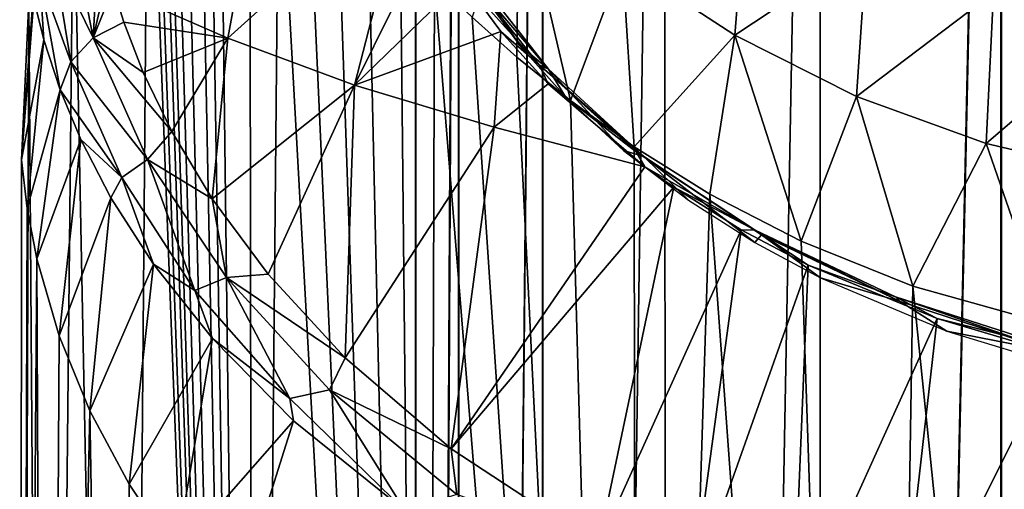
# Model space of a CAD drawing. Header units: millimetres. Extents: x -44 to 78, y -375 to 458.
# Tile 32 of 76: x -16 to -4.66, y 200.92 to 206.34. Entities that reach past the tile are written whole.
import ezdxf

# ---------------------------------------------------------------- set-up
doc = ezdxf.new("R2010")
doc.units = ezdxf.units.MM
doc.header["$LTSCALE"] = 198.929398
for name, color, linetype in [('116', 7, 'CONTINUOUS'), ('118', 7, 'CONTINUOUS'), ('122', 7, 'CONTINUOUS'), ('141', 7, 'CONTINUOUS'), ('143', 7, 'CONTINUOUS'), ('145', 7, 'CONTINUOUS'), ('171', 7, 'CONTINUOUS'), ('191', 7, 'CONTINUOUS'), ('192', 7, 'CONTINUOUS'), ('233', 7, 'CONTINUOUS')]:
    doc.layers.add(name, color=color, linetype=linetype)

msp = doc.modelspace()

# ---------------------------------------------------------------- linework, layer by layer
at = {"layer": '116', "color": 7, "linetype": 'CONTINUOUS', "true_color": 0xa2afbf}
for points in [[(-11.44, 223.45, 1.173), (-11.435, 223.45, -1.225), (-11.437, 128.45, -1.202), (-11.44, 223.45, 1.173)], [(-10.95, 223.45, 3.515), (-11.44, 223.45, 1.173), (-11.437, 128.45, 1.202), (-10.95, 223.45, 3.515)], [(-11.437, 128.45, 1.202), (-11.44, 223.45, 1.173), (-11.437, 128.45, -1.202), (-11.437, 128.45, 1.202)], [(-11.435, 223.45, -1.225), (-10.939, 223.45, -3.547), (-11.437, 128.45, -1.202), (-11.435, 223.45, -1.225)], [(-11.437, 128.45, -1.202), (-10.939, 223.45, -3.547), (-10.937, 128.45, -3.554), (-11.437, 128.45, -1.202)], [(-10.937, 128.45, 3.554), (-10.95, 223.45, 3.515), (-11.437, 128.45, 1.202), (-10.937, 128.45, 3.554)], [(-9.982, 223.45, 5.711), (-10.95, 223.45, 3.515), (-10.937, 128.45, 3.554), (-9.982, 223.45, 5.711)], [(-10.939, 223.45, -3.547), (-9.975, 223.45, -5.723), (-10.937, 128.45, -3.554), (-10.939, 223.45, -3.547)], [(-10.937, 128.45, -3.554), (-9.975, 223.45, -5.723), (-9.959, 128.45, -5.75), (-10.937, 128.45, -3.554)], [(-9.959, 128.45, 5.75), (-9.982, 223.45, 5.711), (-10.937, 128.45, 3.554), (-9.959, 128.45, 5.75)], [(-8.571, 223.45, 7.667), (-9.982, 223.45, 5.711), (-9.959, 128.45, 5.75), (-8.571, 223.45, 7.667)], [(-9.975, 223.45, -5.723), (-8.57, 223.45, -7.669), (-9.959, 128.45, -5.75), (-9.975, 223.45, -5.723)], [(-9.959, 128.45, -5.75), (-8.57, 223.45, -7.669), (-8.546, 128.45, -7.695), (-9.959, 128.45, -5.75)], [(-8.546, 128.45, 7.695), (-8.571, 223.45, 7.667), (-9.959, 128.45, 5.75), (-8.546, 128.45, 7.695)], [(-6.781, 223.45, 9.288), (-8.571, 223.45, 7.667), (-8.546, 128.45, 7.695), (-6.781, 223.45, 9.288)], [(-8.57, 223.45, -7.669), (-6.783, 223.45, -9.286), (-8.546, 128.45, -7.695), (-8.57, 223.45, -7.669)], [(-8.546, 128.45, -7.695), (-6.783, 223.45, -9.286), (-6.76, 128.45, -9.304), (-8.546, 128.45, -7.695)], [(-6.76, 128.45, 9.304), (-6.781, 223.45, 9.288), (-8.546, 128.45, 7.695), (-6.76, 128.45, 9.304)], [(-6.783, 223.45, -9.286), (-4.7, 223.45, -10.496), (-6.76, 128.45, -9.304), (-6.783, 223.45, -9.286)], [(-4.694, 223.45, 10.498), (-6.781, 223.45, 9.288), (-6.76, 128.45, 9.304), (-4.694, 223.45, 10.498)], [(-6.76, 128.45, -9.304), (-4.7, 223.45, -10.496), (-4.677, 128.45, -10.506), (-6.76, 128.45, -9.304)], [(-4.677, 128.45, 10.506), (-4.694, 223.45, 10.498), (-6.76, 128.45, 9.304), (-4.677, 128.45, 10.506)], [(-4.7, 223.45, -10.496), (-2.406, 223.45, -11.245), (-4.677, 128.45, -10.506), (-4.7, 223.45, -10.496)], [(-2.4, 223.45, 11.247), (-4.694, 223.45, 10.498), (-4.677, 128.45, 10.506), (-2.4, 223.45, 11.247)], [(-4.677, 128.45, -10.506), (-2.406, 223.45, -11.245), (-2.391, 128.45, -11.249), (-4.677, 128.45, -10.506)], [(-2.391, 128.45, 11.249), (-2.4, 223.45, 11.247), (-4.677, 128.45, 10.506), (-2.391, 128.45, 11.249)]]:
    msp.add_3dface(points, dxfattribs=at)
at = {"layer": '118', "color": 7, "linetype": 'CONTINUOUS', "true_color": 0xa2afbf}
for points in [[(-14.521, 209.779, 6.72), (-13.304, 177.917, 8.889), (-14.462, 209.919, 6.845), (-14.521, 209.779, 6.72)], [(-14.462, 209.919, 6.845), (-13.304, 177.917, 8.889), (-14.379, 209.773, 7.017), (-14.462, 209.919, 6.845)], [(-15.382, 208.234, 4.405), (-14.782, 177.917, 6.123), (-14.521, 209.779, 6.72), (-15.382, 208.234, 4.405)], [(-14.782, 177.917, 6.123), (-13.304, 177.917, 8.889), (-14.521, 209.779, 6.72), (-14.782, 177.917, 6.123)], [(-14.379, 209.773, 7.017), (-13.304, 177.917, 8.889), (-14.314, 209.709, 7.149), (-14.379, 209.773, 7.017)], [(-14.314, 209.709, 7.149), (-13.304, 177.917, 8.889), (-14.224, 209.633, 7.326), (-14.314, 209.709, 7.149)], [(-14.224, 209.633, 7.326), (-13.304, 177.917, 8.889), (-14.1, 209.538, 7.563), (-14.224, 209.633, 7.326)], [(-13.304, 177.917, 8.889), (-13.927, 209.415, 7.876), (-14.1, 209.538, 7.563), (-13.304, 177.917, 8.889)], [(-13.81, 209.335, 8.08), (-13.927, 209.415, 7.876), (-13.304, 177.917, 8.889), (-13.81, 209.335, 8.08)], [(-13.692, 209.257, 8.279), (-13.81, 209.335, 8.08), (-13.304, 177.917, 8.889), (-13.692, 209.257, 8.279)], [(-13.349, 208.986, 8.821), (-13.692, 209.257, 8.279), (-13.304, 177.917, 8.889), (-13.349, 208.986, 8.821)], [(-13.015, 208.662, 9.306), (-13.349, 208.986, 8.821), (-13.304, 177.917, 8.889), (-13.015, 208.662, 9.306)], [(-11.314, 177.917, 11.314), (-13.015, 208.662, 9.306), (-13.304, 177.917, 8.889), (-11.314, 177.917, 11.314)], [(-12.683, 208.312, 9.755), (-13.015, 208.662, 9.306), (-11.314, 177.917, 11.314), (-12.683, 208.312, 9.755)], [(-12.341, 207.944, 10.183), (-12.683, 208.312, 9.755), (-11.314, 177.917, 11.314), (-12.341, 207.944, 10.183)], [(-15.894, 206.542, 1.84), (-15.693, 177.917, 3.121), (-15.382, 208.234, 4.405), (-15.894, 206.542, 1.84)], [(-15.693, 177.917, 3.121), (-14.782, 177.917, 6.123), (-15.382, 208.234, 4.405), (-15.693, 177.917, 3.121)], [(-11.984, 207.561, 10.601), (-12.341, 207.944, 10.183), (-11.314, 177.917, 11.314), (-11.984, 207.561, 10.601)], [(-11.612, 207.173, 11.007), (-11.984, 207.561, 10.601), (-11.314, 177.917, 11.314), (-11.612, 207.173, 11.007)], [(-11.221, 206.78, 11.405), (-11.612, 207.173, 11.007), (-11.314, 177.917, 11.314), (-11.221, 206.78, 11.405)], [(-8.889, 177.917, 13.304), (-11.221, 206.78, 11.405), (-11.314, 177.917, 11.314), (-8.889, 177.917, 13.304)], [(-10.786, 206.364, 11.818), (-11.221, 206.78, 11.405), (-8.889, 177.917, 13.304), (-10.786, 206.364, 11.818)], [(-16, 177.917), (-15.693, 177.917, 3.121), (-15.894, 206.542, 1.84), (-16, 177.917)], [(-15.979, 204.72, -0.82), (-16, 177.917), (-15.894, 206.542, 1.84), (-15.979, 204.72, -0.82)], [(-10.272, 205.906, 12.267), (-10.786, 206.364, 11.818), (-8.889, 177.917, 13.304), (-10.272, 205.906, 12.267)], [(-9.655, 205.404, 12.759), (-10.272, 205.906, 12.267), (-8.889, 177.917, 13.304), (-9.655, 205.404, 12.759)], [(-8.92, 204.871, 13.283), (-9.655, 205.404, 12.759), (-8.889, 177.917, 13.304), (-8.92, 204.871, 13.283)], [(-8.049, 204.327, 13.828), (-8.92, 204.871, 13.283), (-8.889, 177.917, 13.304), (-8.049, 204.327, 13.828)], [(-15.915, 204.161, -1.651), (-16, 177.917), (-15.979, 204.72, -0.82), (-15.915, 204.161, -1.651)], [(-6.123, 177.917, 14.782), (-8.049, 204.327, 13.828), (-8.889, 177.917, 13.304), (-6.123, 177.917, 14.782)], [(-6.997, 203.783, 14.389), (-8.049, 204.327, 13.828), (-6.123, 177.917, 14.782), (-6.997, 203.783, 14.389)], [(-15.803, 203.582, -2.5), (-16, 177.917), (-15.915, 204.161, -1.651), (-15.803, 203.582, -2.5)], [(-5.712, 203.267, 14.946), (-6.997, 203.783, 14.389), (-6.123, 177.917, 14.782), (-5.712, 203.267, 14.946)], [(-15.693, 177.917, -3.121), (-16, 177.917), (-15.803, 203.582, -2.5), (-15.693, 177.917, -3.121)], [(-15.547, 202.693, -3.78), (-15.693, 177.917, -3.121), (-15.803, 203.582, -2.5), (-15.547, 202.693, -3.78)], [(-3.121, 177.917, 15.693), (-5.712, 203.267, 14.946), (-6.123, 177.917, 14.782), (-3.121, 177.917, 15.693)], [(-4.142, 202.826, 15.455), (-5.712, 203.267, 14.946), (-3.121, 177.917, 15.693), (-4.142, 202.826, 15.455)], [(-15.19, 201.827, -5.025), (-15.693, 177.917, -3.121), (-15.547, 202.693, -3.78), (-15.19, 201.827, -5.025)], [(-14.782, 177.917, -6.123), (-15.693, 177.917, -3.121), (-15.19, 201.827, -5.025), (-14.782, 177.917, -6.123)], [(-14.739, 200.984, -6.227), (-14.782, 177.917, -6.123), (-15.19, 201.827, -5.025), (-14.739, 200.984, -6.227)], [(-14.198, 200.172, -7.377), (-14.782, 177.917, -6.123), (-14.739, 200.984, -6.227), (-14.198, 200.172, -7.377)]]:
    msp.add_3dface(points, dxfattribs=at)
at = {"layer": '122', "color": 7, "linetype": 'CONTINUOUS', "true_color": 0xa2afbf}
for points in [[(-12.144, 205.582, -6.029), (-13.601, 206.124, -4.837), (-11.521, 208.001, -3.033), (-12.144, 205.582, -6.029)], [(-11.521, 208.001, -3.033), (-13.601, 206.124, -4.837), (-13.309, 207.707, -2.832), (-11.521, 208.001, -3.033)], [(-11.244, 207.397, -3.957), (-12.144, 205.582, -6.029), (-11.521, 208.001, -3.033), (-11.244, 207.397, -3.957)], [(-13.601, 206.124, -4.837), (-14.924, 206.703, -3.567), (-13.309, 207.707, -2.832), (-13.601, 206.124, -4.837)], [(-10.893, 206.797, -4.867), (-12.144, 205.582, -6.029), (-11.244, 207.397, -3.957), (-10.893, 206.797, -4.867)], [(-10.456, 206.202, -5.765), (-12.144, 205.582, -6.029), (-10.893, 206.797, -4.867), (-10.456, 206.202, -5.765)], [(-13.601, 206.124, -4.837), (-14.8, 206.309, -4.134), (-14.924, 206.703, -3.567), (-13.601, 206.124, -4.837)], [(-14.576, 205.727, -4.968), (-14.8, 206.309, -4.134), (-13.601, 206.124, -4.837), (-14.576, 205.727, -4.968)], [(-14.249, 205.049, -5.935), (-14.576, 205.727, -4.968), (-13.601, 206.124, -4.837), (-14.249, 205.049, -5.935)], [(-13.784, 204.273, -7.034), (-14.249, 205.049, -5.935), (-13.601, 206.124, -4.837), (-13.784, 204.273, -7.034)], [(-12.144, 205.582, -6.029), (-13.784, 204.273, -7.034), (-13.601, 206.124, -4.837), (-12.144, 205.582, -6.029)], [(-10.534, 205.098, -7.111), (-12.144, 205.582, -6.029), (-10.456, 206.202, -5.765), (-10.534, 205.098, -7.111)], [(-9.91, 205.599, -6.671), (-10.534, 205.098, -7.111), (-10.456, 206.202, -5.765), (-9.91, 205.599, -6.671)], [(-13.138, 203.402, -8.26), (-13.784, 204.273, -7.034), (-12.144, 205.582, -6.029), (-13.138, 203.402, -8.26)], [(-12.25, 202.44, -9.603), (-13.138, 203.402, -8.26), (-12.144, 205.582, -6.029), (-12.25, 202.44, -9.603)], [(-10.534, 205.098, -7.111), (-12.25, 202.44, -9.603), (-12.144, 205.582, -6.029), (-10.534, 205.098, -7.111)], [(-8.796, 204.64, -8.102), (-10.534, 205.098, -7.111), (-9.91, 205.599, -6.671), (-8.796, 204.64, -8.102)], [(-11.028, 201.391, -11.054), (-12.25, 202.44, -9.603), (-10.534, 205.098, -7.111), (-11.028, 201.391, -11.054)], [(-8.796, 204.64, -8.102), (-11.028, 201.391, -11.054), (-10.534, 205.098, -7.111), (-8.796, 204.64, -8.102)], [(-8.465, 204.406, -8.45), (-11.028, 201.391, -11.054), (-8.796, 204.64, -8.102), (-8.465, 204.406, -8.45)], [(-9.332, 200.277, -12.581), (-11.028, 201.391, -11.054), (-8.465, 204.406, -8.45), (-9.332, 200.277, -12.581)], [(-7.687, 203.916, -9.173), (-9.332, 200.277, -12.581), (-8.465, 204.406, -8.45), (-7.687, 203.916, -9.173)], [(-8.258, 199.721, -13.339), (-9.332, 200.277, -12.581), (-7.687, 203.916, -9.173), (-8.258, 199.721, -13.339)], [(-6.915, 203.508, -9.775), (-8.258, 199.721, -13.339), (-7.687, 203.916, -9.173), (-6.915, 203.508, -9.775)], [(-7.094, 199.221, -14.017), (-8.258, 199.721, -13.339), (-6.915, 203.508, -9.775), (-7.094, 199.221, -14.017)], [(-5.429, 202.892, -10.679), (-7.094, 199.221, -14.017), (-6.915, 203.508, -9.775), (-5.429, 202.892, -10.679)], [(-5.896, 198.804, -14.58), (-7.094, 199.221, -14.017), (-5.429, 202.892, -10.679), (-5.896, 198.804, -14.58)], [(-4.062, 202.484, -11.275), (-5.896, 198.804, -14.58), (-5.429, 202.892, -10.679), (-4.062, 202.484, -11.275)], [(-4.677, 198.47, -15.03), (-5.896, 198.804, -14.58), (-4.062, 202.484, -11.275), (-4.677, 198.47, -15.03)], [(-3.446, 198.217, -15.37), (-4.677, 198.47, -15.03), (-4.062, 202.484, -11.275), (-3.446, 198.217, -15.37)]]:
    msp.add_3dface(points, dxfattribs=at)
at = {"layer": '141', "color": 7, "linetype": 'CONTINUOUS', "true_color": 0xa2afbf}
for points in [[(-15.296, 204.954, -4.645), (-15.803, 203.582, -2.5), (-15.535, 205.527, -3.769), (-15.296, 204.954, -4.645)], [(-15.547, 202.693, -3.78), (-15.803, 203.582, -2.5), (-15.296, 204.954, -4.645), (-15.547, 202.693, -3.78)], [(-14.95, 204.285, -5.663), (-15.547, 202.693, -3.78), (-15.296, 204.954, -4.645), (-14.95, 204.285, -5.663)], [(-15.19, 201.827, -5.025), (-15.547, 202.693, -3.78), (-14.95, 204.285, -5.663), (-15.19, 201.827, -5.025)], [(-14.459, 203.52, -6.821), (-15.19, 201.827, -5.025), (-14.95, 204.285, -5.663), (-14.459, 203.52, -6.821)], [(-14.739, 200.984, -6.227), (-15.19, 201.827, -5.025), (-14.459, 203.52, -6.821), (-14.739, 200.984, -6.227)], [(-13.779, 202.662, -8.109), (-14.739, 200.984, -6.227), (-14.459, 203.52, -6.821), (-13.779, 202.662, -8.109)], [(-14.198, 200.172, -7.377), (-14.739, 200.984, -6.227), (-13.779, 202.662, -8.109), (-14.198, 200.172, -7.377)], [(-12.845, 201.715, -9.522), (-14.198, 200.172, -7.377), (-13.779, 202.662, -8.109), (-12.845, 201.715, -9.522)], [(-13.575, 199.397, -8.469), (-14.198, 200.172, -7.377), (-12.845, 201.715, -9.522), (-13.575, 199.397, -8.469)], [(-11.561, 200.682, -11.048), (-13.575, 199.397, -8.469), (-12.845, 201.715, -9.522), (-11.561, 200.682, -11.048)]]:
    msp.add_3dface(points, dxfattribs=at)
at = {"layer": '143', "color": 7, "linetype": 'CONTINUOUS', "true_color": 0xa2afbf}
msp.add_3dface([(-15.979, 204.72, -0.82), (-15.894, 206.542, 1.84), (-15.846, 206.614, -2.092), (-15.979, 204.72, -0.82)], dxfattribs=at)
at = {"layer": '145', "color": 7, "linetype": 'CONTINUOUS', "true_color": 0xa2afbf}
for points in [[(-15.838, 206.573, -2.156), (-15.979, 204.72, -0.82), (-15.846, 206.614, -2.092), (-15.838, 206.573, -2.156)], [(-15.979, 204.72, -0.82), (-15.838, 206.573, -2.156), (-15.723, 206.104, -2.881), (-15.979, 204.72, -0.82)], [(-15.915, 204.161, -1.651), (-15.979, 204.72, -0.82), (-15.723, 206.104, -2.881), (-15.915, 204.161, -1.651)], [(-15.535, 205.527, -3.769), (-15.915, 204.161, -1.651), (-15.723, 206.104, -2.881), (-15.535, 205.527, -3.769)], [(-15.803, 203.582, -2.5), (-15.915, 204.161, -1.651), (-15.535, 205.527, -3.769), (-15.803, 203.582, -2.5)]]:
    msp.add_3dface(points, dxfattribs=at)
at = {"layer": '171', "color": 7, "linetype": 'CONTINUOUS', "true_color": 0xa2afbf}
for points in [[(-10.014, 205.817, -6.335), (-10.893, 206.797, -4.867), (-10.867, 206.891, -4.723), (-10.014, 205.817, -6.335)], [(-10.456, 206.202, -5.765), (-10.893, 206.797, -4.867), (-10.014, 205.817, -6.335), (-10.456, 206.202, -5.765)], [(-10.014, 205.817, -6.335), (-10.867, 206.891, -4.723), (-9.909, 205.765, -6.236), (-10.014, 205.817, -6.335)], [(-9.909, 205.765, -6.236), (-10.867, 206.891, -4.723), (-10.75, 206.84, -4.64), (-9.909, 205.765, -6.236)], [(-9.909, 205.765, -6.236), (-10.75, 206.84, -4.64), (-10.245, 206.048, -5.547), (-9.909, 205.765, -6.236)], [(-10.245, 206.048, -5.547), (-10.75, 206.84, -4.64), (-10.674, 206.641, -4.668), (-10.245, 206.048, -5.547)], [(-9.91, 205.599, -6.671), (-10.456, 206.202, -5.765), (-10.014, 205.817, -6.335), (-9.91, 205.599, -6.671)], [(-9.711, 205.446, -6.436), (-9.909, 205.765, -6.236), (-10.245, 206.048, -5.547), (-9.711, 205.446, -6.436)], [(-8.898, 204.813, -7.825), (-9.91, 205.599, -6.671), (-10.014, 205.817, -6.335), (-8.898, 204.813, -7.825)], [(-8.898, 204.813, -7.825), (-10.014, 205.817, -6.335), (-8.809, 204.76, -7.713), (-8.898, 204.813, -7.825)], [(-8.809, 204.76, -7.713), (-10.014, 205.817, -6.335), (-9.909, 205.765, -6.236), (-8.809, 204.76, -7.713)], [(-8.809, 204.76, -7.713), (-9.909, 205.765, -6.236), (-9.044, 204.828, -7.344), (-8.809, 204.76, -7.713)], [(-9.044, 204.828, -7.344), (-9.909, 205.765, -6.236), (-9.711, 205.446, -6.436), (-9.044, 204.828, -7.344)], [(-8.796, 204.64, -8.102), (-9.91, 205.599, -6.671), (-8.898, 204.813, -7.825), (-8.796, 204.64, -8.102)], [(-8.294, 204.255, -8.181), (-8.809, 204.76, -7.713), (-9.044, 204.828, -7.344), (-8.294, 204.255, -8.181)], [(-7.526, 203.91, -9.152), (-8.796, 204.64, -8.102), (-8.898, 204.813, -7.825), (-7.526, 203.91, -9.152)], [(-7.526, 203.91, -9.152), (-8.898, 204.813, -7.825), (-7.454, 203.856, -9.029), (-7.526, 203.91, -9.152)], [(-7.454, 203.856, -9.029), (-8.898, 204.813, -7.825), (-8.809, 204.76, -7.713), (-7.454, 203.856, -9.029)], [(-7.454, 203.856, -9.029), (-8.809, 204.76, -7.713), (-7.531, 203.768, -8.889), (-7.454, 203.856, -9.029)], [(-7.531, 203.768, -8.889), (-8.809, 204.76, -7.713), (-8.294, 204.255, -8.181), (-7.531, 203.768, -8.889)], [(-8.465, 204.406, -8.45), (-8.796, 204.64, -8.102), (-7.526, 203.91, -9.152), (-8.465, 204.406, -8.45)], [(-7.687, 203.916, -9.173), (-8.465, 204.406, -8.45), (-7.526, 203.91, -9.152), (-7.687, 203.916, -9.173)], [(-6.915, 203.508, -9.775), (-7.687, 203.916, -9.173), (-7.526, 203.91, -9.152), (-6.915, 203.508, -9.775)], [(-6.774, 203.361, -9.478), (-7.454, 203.856, -9.029), (-7.531, 203.768, -8.889), (-6.774, 203.361, -9.478)], [(-5.911, 203.144, -10.269), (-6.915, 203.508, -9.775), (-7.526, 203.91, -9.152), (-5.911, 203.144, -10.269)], [(-5.911, 203.144, -10.269), (-7.526, 203.91, -9.152), (-5.857, 203.088, -10.138), (-5.911, 203.144, -10.269)], [(-5.857, 203.088, -10.138), (-7.526, 203.91, -9.152), (-7.454, 203.856, -9.029), (-5.857, 203.088, -10.138)], [(-5.857, 203.088, -10.138), (-7.454, 203.856, -9.029), (-6.774, 203.361, -9.478), (-5.857, 203.088, -10.138)], [(-5.429, 202.892, -10.679), (-6.915, 203.508, -9.775), (-5.911, 203.144, -10.269), (-5.429, 202.892, -10.679)], [(-5.319, 202.746, -10.365), (-5.857, 203.088, -10.138), (-6.774, 203.361, -9.478), (-5.319, 202.746, -10.365)], [(-4.081, 202.554, -11.124), (-5.429, 202.892, -10.679), (-5.911, 203.144, -10.269), (-4.081, 202.554, -11.124)], [(-4.081, 202.554, -11.124), (-5.911, 203.144, -10.269), (-4.045, 202.496, -10.987), (-4.081, 202.554, -11.124)], [(-4.045, 202.496, -10.987), (-5.911, 203.144, -10.269), (-5.857, 203.088, -10.138), (-4.045, 202.496, -10.987)], [(-4.045, 202.496, -10.987), (-5.857, 203.088, -10.138), (-5.319, 202.746, -10.365), (-4.045, 202.496, -10.987)], [(-4.062, 202.484, -11.275), (-5.429, 202.892, -10.679), (-4.081, 202.554, -11.124), (-4.062, 202.484, -11.275)], [(-3.98, 202.34, -10.949), (-4.045, 202.496, -10.987), (-5.319, 202.746, -10.365), (-3.98, 202.34, -10.949)]]:
    msp.add_3dface(points, dxfattribs=at)
at = {"layer": '191', "color": 7, "linetype": 'CONTINUOUS', "true_color": 0xa2afbf}
for points in [[(-14.8, 206.309, -4.134), (-14.576, 205.727, -4.968), (-15.153, 206.127, -4.094), (-14.8, 206.309, -4.134)], [(-15.153, 206.127, -4.094), (-14.527, 204.726, -6.092), (-15.412, 205.851, -3.965), (-15.153, 206.127, -4.094)], [(-14.576, 205.727, -4.968), (-14.249, 205.049, -5.935), (-15.153, 206.127, -4.094), (-14.576, 205.727, -4.968)], [(-15.153, 206.127, -4.094), (-14.249, 205.049, -5.935), (-14.527, 204.726, -6.092), (-15.153, 206.127, -4.094)], [(-15.535, 205.527, -3.769), (-15.412, 205.851, -3.965), (-14.822, 204.516, -5.867), (-15.535, 205.527, -3.769)], [(-15.412, 205.851, -3.965), (-14.527, 204.726, -6.092), (-14.822, 204.516, -5.867), (-15.412, 205.851, -3.965)], [(-15.296, 204.954, -4.645), (-15.535, 205.527, -3.769), (-14.822, 204.516, -5.867), (-15.296, 204.954, -4.645)], [(-14.249, 205.049, -5.935), (-13.784, 204.273, -7.034), (-14.527, 204.726, -6.092), (-14.249, 205.049, -5.935)], [(-14.95, 204.285, -5.663), (-15.296, 204.954, -4.645), (-14.822, 204.516, -5.867), (-14.95, 204.285, -5.663)], [(-14.822, 204.516, -5.867), (-14.527, 204.726, -6.092), (-13.981, 203.216, -7.7), (-14.822, 204.516, -5.867)], [(-14.527, 204.726, -6.092), (-13.784, 204.273, -7.034), (-13.619, 203.366, -8.01), (-14.527, 204.726, -6.092)], [(-14.527, 204.726, -6.092), (-13.619, 203.366, -8.01), (-13.981, 203.216, -7.7), (-14.527, 204.726, -6.092)], [(-14.459, 203.52, -6.821), (-14.95, 204.285, -5.663), (-14.822, 204.516, -5.867), (-14.459, 203.52, -6.821)], [(-14.459, 203.52, -6.821), (-14.822, 204.516, -5.867), (-13.981, 203.216, -7.7), (-14.459, 203.52, -6.821)], [(-13.784, 204.273, -7.034), (-13.138, 203.402, -8.26), (-13.619, 203.366, -8.01), (-13.784, 204.273, -7.034)], [(-13.779, 202.662, -8.109), (-14.459, 203.52, -6.821), (-13.981, 203.216, -7.7), (-13.779, 202.662, -8.109)], [(-13.138, 203.402, -8.26), (-12.25, 202.44, -9.603), (-13.619, 203.366, -8.01), (-13.138, 203.402, -8.26)], [(-13.981, 203.216, -7.7), (-13.619, 203.366, -8.01), (-12.888, 201.97, -9.44), (-13.981, 203.216, -7.7)], [(-13.619, 203.366, -8.01), (-12.25, 202.44, -9.603), (-12.431, 202.069, -9.819), (-13.619, 203.366, -8.01)], [(-13.619, 203.366, -8.01), (-12.431, 202.069, -9.819), (-12.888, 201.97, -9.44), (-13.619, 203.366, -8.01)], [(-13.779, 202.662, -8.109), (-13.981, 203.216, -7.7), (-12.888, 201.97, -9.44), (-13.779, 202.662, -8.109)], [(-12.845, 201.715, -9.522), (-13.779, 202.662, -8.109), (-12.888, 201.97, -9.44), (-12.845, 201.715, -9.522)], [(-12.25, 202.44, -9.603), (-11.028, 201.391, -11.054), (-12.431, 202.069, -9.819), (-12.25, 202.44, -9.603)], [(-12.888, 201.97, -9.44), (-12.431, 202.069, -9.819), (-11.561, 200.682, -11.048), (-12.888, 201.97, -9.44)], [(-12.431, 202.069, -9.819), (-11.028, 201.391, -11.054), (-10.963, 200.865, -11.483), (-12.431, 202.069, -9.819)], [(-12.431, 202.069, -9.819), (-10.963, 200.865, -11.483), (-11.561, 200.682, -11.048), (-12.431, 202.069, -9.819)], [(-12.845, 201.715, -9.522), (-12.888, 201.97, -9.44), (-11.561, 200.682, -11.048), (-12.845, 201.715, -9.522)], [(-11.028, 201.391, -11.054), (-9.332, 200.277, -12.581), (-10.963, 200.865, -11.483), (-11.028, 201.391, -11.054)]]:
    msp.add_3dface(points, dxfattribs=at)
at = {"layer": '192', "color": 7, "linetype": 'CONTINUOUS', "true_color": 0xa2afbf}
for points in [[(-15.083, 207.37, -2.602), (-15.153, 206.127, -4.094), (-15.372, 207.251, -2.559), (-15.083, 207.37, -2.602)], [(-15.083, 207.37, -2.602), (-14.976, 206.894, -3.291), (-15.153, 206.127, -4.094), (-15.083, 207.37, -2.602)], [(-15.372, 207.251, -2.559), (-15.153, 206.127, -4.094), (-15.609, 207.065, -2.463), (-15.372, 207.251, -2.559)], [(-15.609, 207.065, -2.463), (-15.412, 205.851, -3.965), (-15.769, 206.831, -2.324), (-15.609, 207.065, -2.463)], [(-15.153, 206.127, -4.094), (-15.412, 205.851, -3.965), (-15.609, 207.065, -2.463), (-15.153, 206.127, -4.094)], [(-15.723, 206.104, -2.881), (-15.838, 206.573, -2.156), (-15.769, 206.831, -2.324), (-15.723, 206.104, -2.881)], [(-15.535, 205.527, -3.769), (-15.723, 206.104, -2.881), (-15.769, 206.831, -2.324), (-15.535, 205.527, -3.769)], [(-15.412, 205.851, -3.965), (-15.535, 205.527, -3.769), (-15.769, 206.831, -2.324), (-15.412, 205.851, -3.965)], [(-14.976, 206.894, -3.291), (-14.924, 206.703, -3.567), (-15.153, 206.127, -4.094), (-14.976, 206.894, -3.291)], [(-14.924, 206.703, -3.567), (-14.8, 206.309, -4.134), (-15.153, 206.127, -4.094), (-14.924, 206.703, -3.567)]]:
    msp.add_3dface(points, dxfattribs=at)
at = {"layer": '233', "color": 7, "linetype": 'CONTINUOUS', "true_color": 0xa2afbf}
for points in [[(-10.786, 206.364, 11.818), (-10.272, 205.906, 12.267), (-10.251, 207.962, 12.594), (-10.786, 206.364, 11.818)], [(-10.272, 205.906, 12.267), (-9.655, 205.404, 12.759), (-10.251, 207.962, 12.594), (-10.272, 205.906, 12.267)], [(-9.655, 205.404, 12.759), (-9.057, 207.005, 13.474), (-10.251, 207.962, 12.594), (-9.655, 205.404, 12.759)], [(-3.247, 206.297, 16.56), (-4.569, 207.932, 17.181), (-4.781, 206.65, 16.193), (-3.247, 206.297, 16.56)], [(-7.76, 206.158, 14.256), (-7.626, 207.841, 15.093), (-9.057, 207.005, 13.474), (-7.76, 206.158, 14.256)], [(-6.243, 207.166, 15.7), (-7.626, 207.841, 15.093), (-7.76, 206.158, 14.256), (-6.243, 207.166, 15.7)], [(-6.361, 205.452, 14.928), (-6.243, 207.166, 15.7), (-7.76, 206.158, 14.256), (-6.361, 205.452, 14.928)], [(-4.781, 206.65, 16.193), (-6.243, 207.166, 15.7), (-6.361, 205.452, 14.928), (-4.781, 206.65, 16.193)], [(-9.655, 205.404, 12.759), (-8.92, 204.871, 13.283), (-9.057, 207.005, 13.474), (-9.655, 205.404, 12.759)], [(-8.92, 204.871, 13.283), (-7.76, 206.158, 14.256), (-9.057, 207.005, 13.474), (-8.92, 204.871, 13.283)], [(-4.867, 204.911, 15.477), (-4.781, 206.65, 16.193), (-6.361, 205.452, 14.928), (-4.867, 204.911, 15.477)], [(-3.247, 206.297, 16.56), (-4.781, 206.65, 16.193), (-4.867, 204.911, 15.477), (-3.247, 206.297, 16.56)], [(-3.293, 204.542, 15.884), (-3.247, 206.297, 16.56), (-4.867, 204.911, 15.477), (-3.293, 204.542, 15.884)], [(-8.92, 204.871, 13.283), (-8.049, 204.327, 13.828), (-7.76, 206.158, 14.256), (-8.92, 204.871, 13.283)], [(-8.049, 204.327, 13.828), (-6.997, 203.783, 14.389), (-7.76, 206.158, 14.256), (-8.049, 204.327, 13.828)], [(-6.997, 203.783, 14.389), (-6.361, 205.452, 14.928), (-7.76, 206.158, 14.256), (-6.997, 203.783, 14.389)], [(-6.997, 203.783, 14.389), (-5.712, 203.267, 14.946), (-6.361, 205.452, 14.928), (-6.997, 203.783, 14.389)], [(-5.712, 203.267, 14.946), (-4.867, 204.911, 15.477), (-6.361, 205.452, 14.928), (-5.712, 203.267, 14.946)], [(-5.712, 203.267, 14.946), (-4.142, 202.826, 15.455), (-4.867, 204.911, 15.477), (-5.712, 203.267, 14.946)], [(-4.142, 202.826, 15.455), (-3.293, 204.542, 15.884), (-4.867, 204.911, 15.477), (-4.142, 202.826, 15.455)]]:
    msp.add_3dface(points, dxfattribs=at)

doc.saveas('drawing.dxf')
